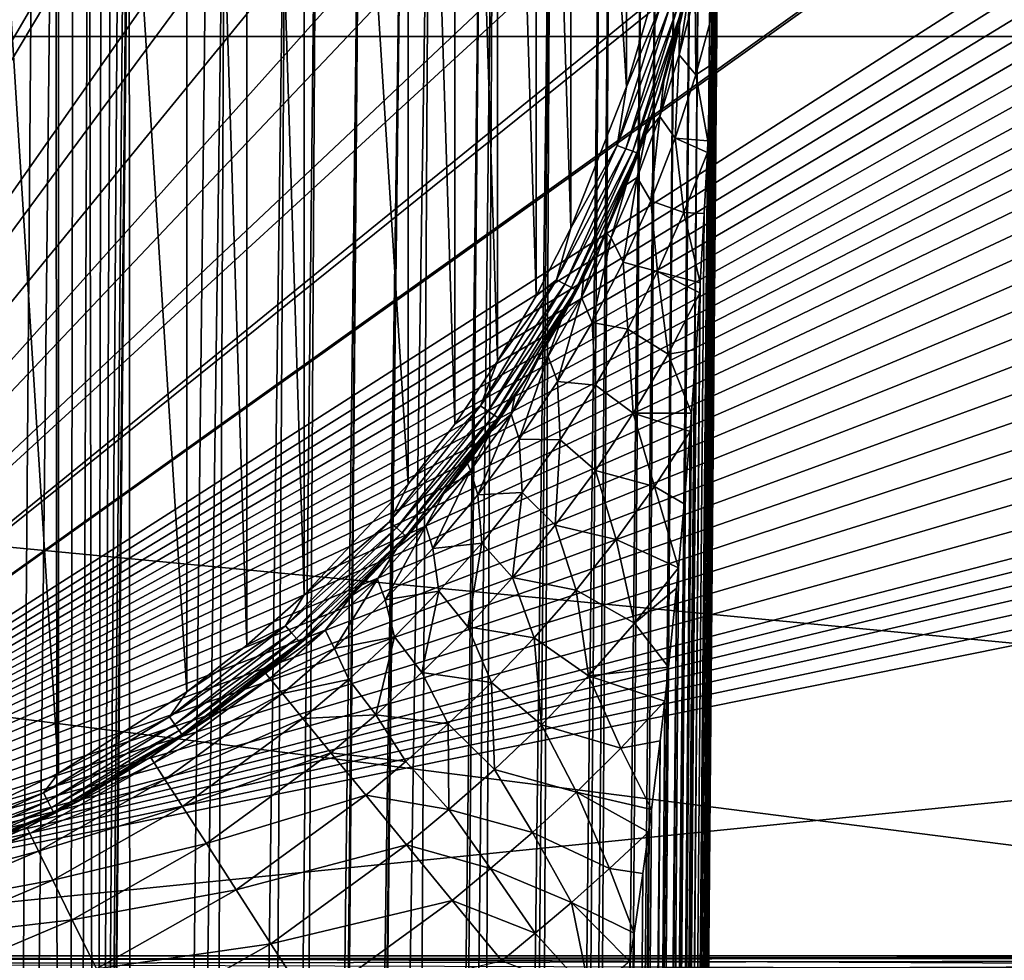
# Model space of a CAD drawing. Header units: metres. Extents: x -90 to 90, y -123 to 74.
# Tile 92 of 131: x 8 to 23, y -13 to 1. Entities that reach past the tile are written whole.
import ezdxf

# ---------------------------------------------------------------- set-up
doc = ezdxf.new("R2010")
doc.units = ezdxf.units.M
doc.layers.add('solid_11662012', color=7, linetype='CONTINUOUS')

msp = doc.modelspace()

# ---------------------------------------------------------------- linework, layer by layer
at = {"layer": 'solid_11662012'}
for points in [[(8.660631, -9.779527, -23.15), (8.660629, 21.779528, -23.15), (6.61432, 22.74069, -23.15)], [(6.614321, -10.740689, -23.15), (8.660631, -9.779527, -23.15), (6.61432, 22.74069, -23.15)], [(10.571126, -8.568843, -23.15), (10.571125, 20.568844, -23.15), (8.660629, 21.779528, -23.15)], [(8.660631, -9.779527, -23.15), (10.571126, -8.568843, -23.15), (8.660629, 21.779528, -23.15)], [(7.925565, 21.039461, -22.5), (8.822287, 20.531593, -22.5), (0, -12.5, -22.5)], [(8.822287, 20.531593, -22.5), (9.686359, 19.970484, -22.5), (0, -12.5, -22.5)], [(11.465827, -7.87569, -23.15), (11.465826, 19.87569, -23.15), (10.571125, 20.568844, -23.15)], [(10.571126, -8.568843, -23.15), (11.465827, -7.87569, -23.15), (10.571125, 20.568844, -23.15)], [(9.686359, 19.970484, -22.5), (10.514674, 19.358166, -22.5), (0, -12.5, -22.5)], [(12.315015, -7.127848, -23.15), (12.315014, 19.12785, -23.15), (11.465826, 19.87569, -23.15)], [(11.465827, -7.87569, -23.15), (12.315015, -7.127848, -23.15), (11.465826, 19.87569, -23.15)], [(10.514674, 19.358166, -22.5), (11.302619, 18.698557, -22.5), (0, -12.5, -22.5)], [(13.86413, -5.479801, -23.15), (13.864129, 17.479801, -23.15), (12.315014, 19.12785, -23.15)], [(12.315015, -7.127848, -23.15), (13.86413, -5.479801, -23.15), (12.315014, 19.12785, -23.15)], [(11.302619, 18.698557, -22.5), (12.719114, 17.279369, -22.5), (0, -12.5, -22.5)], [(14.558015, -4.586038, -23.15), (14.558014, 16.586039, -23.15), (13.864129, 17.479801, -23.15)], [(13.86413, -5.479801, -23.15), (14.558015, -4.586038, -23.15), (13.864129, 17.479801, -23.15)], [(12.719114, 17.279369, -22.5), (14.329957, 15.528739, -22.5), (0, -12.5, -22.5)], [(15.194362, -3.650458, -23.15), (15.194361, 15.650459, -23.15), (14.558014, 16.586039, -23.15)], [(14.558015, -4.586038, -23.15), (15.194362, -3.650458, -23.15), (14.558014, 16.586039, -23.15)], [(15.770707, -2.676677, -23.15), (15.770706, 14.676678, -23.15), (15.194361, 15.650459, -23.15)], [(15.194362, -3.650458, -23.15), (15.770707, -2.676677, -23.15), (15.194361, 15.650459, -23.15)], [(14.329957, 15.528739, -22.5), (15.627401, 14.226336, -22.5), (0, -12.5, -22.5)], [(16.284731, -1.668603, -23.15), (16.284731, 13.668604, -23.15), (15.770706, 14.676678, -23.15)], [(15.770707, -2.676677, -23.15), (16.284731, -1.668603, -23.15), (15.770706, 14.676678, -23.15)], [(15.627401, 14.226336, -22.5), (15.836764, 14.025788, -22.5), (0, -12.5, -22.5)], [(15.836764, 14.025788, -22.5), (17.534208, 12.502856, -22.5), (0, -12.5, -22.5)], [(17.117878, 0.434193, -23.15), (17.117878, 11.565808, -23.15), (16.284731, 13.668604, -23.15)], [(16.284731, -1.668603, -23.15), (17.117878, 0.434193, -23.15), (16.284731, 13.668604, -23.15)], [(17.534208, 12.502856, -22.5), (18.112999, 12.024786, -22.5), (0, -12.5, -22.5)], [(18.112999, 12.024786, -22.5), (19.300114, 11.110073, -22.5), (0, -12.5, -22.5)], [(17.117878, 0.434193, -23.15), (17.433767, 1.520751, -23.15), (17.117878, 11.565808, -23.15)], [(19.300114, 11.110073, -22.5), (20.447939, 10.30698, -22.5), (0, -12.5, -22.5)], [(7.976264, 10.851786, -58.751377), (8.315658, 10.393937, -58.716637), (7.509132, -92.708862, -58.796803)], [(20.447939, 10.30698, -22.5), (21.162155, 9.846363, -22.5), (0, -12.5, -22.5)], [(8.315658, 10.393937, -58.716637), (8.617465, 9.923497, -58.684517), (7.509132, -92.708862, -58.796803)], [(21.162155, 9.846363, -22.5), (22.73667, 8.932686, -22.5), (0, -12.5, -22.5)], [(8.617465, 9.923497, -58.684517), (8.719511, -93.778252, -58.673393), (7.509132, -92.708862, -58.796803)], [(8.617465, 9.923497, -58.684517), (8.881908, 9.442501, -58.655418), (8.719511, -93.778252, -58.673393)], [(8.881908, 9.442501, -58.655418), (9.109465, 8.952401, -58.629669), (8.719511, -93.778252, -58.673393)], [(9.109465, 8.952401, -58.629669), (9.216984, -43.899113, -58.617271), (8.719511, -93.778252, -58.673393)], [(9.109465, 8.952401, -58.629669), (9.300452, 8.454497, -58.607544), (9.216984, -43.899113, -58.617271)], [(22.73667, 8.932686, -22.5), (23.130783, 8.725208, -22.5), (0, -12.5, -22.5)], [(23.130783, 8.725208, -22.5), (25.018456, 7.843859, -22.5), (0, -12.5, -22.5)], [(9.300452, 8.454497, -58.607544), (9.454987, 7.950782, -58.589306), (9.216984, -43.899113, -58.617271)], [(9.454987, 7.950782, -58.589306), (9.573128, 7.443706, -58.575153), (9.216984, -43.899113, -58.617271)], [(25.018456, 7.843859, -22.5), (25.201557, 7.767996, -22.5), (0, -12.5, -22.5)], [(25.201557, 7.767996, -22.5), (27.307438, 7.012643, -22.5), (0, -12.5, -22.5)], [(9.573128, 7.443706, -58.575153), (9.65519, 6.935646, -58.56522), (9.216984, -43.899113, -58.617271)], [(27.307438, 7.012643, -22.5), (27.36335, 6.995461, -22.5), (0, -12.5, -22.5)], [(27.36335, 6.995461, -22.5), (29.599085, 6.426437, -22.5), (0, -12.5, -22.5)], [(9.65519, 6.935646, -58.56522), (9.70185, 6.428956, -58.559536), (9.216984, -43.899113, -58.617271)], [(29.599085, 6.426437, -22.5), (30.130823, 6.308845, -22.5), (0, -12.5, -22.5)], [(30.130823, 6.308845, -22.5), (30.654926, 6.181659, -22.5), (0, -12.5, -22.5)], [(9.70185, 6.428956, -58.559536), (9.713916, 5.925825, -58.55806), (9.216984, -43.899113, -58.617271)], [(30.654926, 6.181659, -22.5), (31.180763, 6.051676, -22.5), (0, -12.5, -22.5)], [(31.180763, 6.051676, -22.5), (31.716618, 5.920946, -22.5), (0, -12.5, -22.5)], [(31.716618, 5.920946, -22.5), (32.270981, 5.788944, -22.5), (0, -12.5, -22.5)], [(9.216984, -43.899113, -58.617271), (9.713916, 5.925825, -58.55806), (9.754083, -94.964386, -58.503555)], [(9.754083, -94.964386, -58.503555), (9.713916, 5.925825, -58.55806), (10.888552, 5.915343, -58.342518)], [(9.754083, -94.964386, -58.503555), (10.888552, 5.915343, -58.342518), (11.13446, 5.913129, -58.278698)], [(10.662802, -96.333679, -58.257179), (9.754083, -94.964386, -58.503555), (11.13446, 5.913129, -58.278698)], [(10.662802, -96.333679, -58.257179), (11.13446, 5.913129, -58.278698), (12.042686, 5.904888, -57.983341)], [(11.381888, -97.822983, -57.991817), (10.662802, -96.333679, -58.257179), (12.042686, 5.904888, -57.983341)], [(11.381888, -97.822983, -57.991817), (12.042686, 5.904888, -57.983341), (12.499776, 5.900701, -57.797127)], [(11.882368, -99.364075, -57.765896), (11.381888, -97.822983, -57.991817), (12.499776, 5.900701, -57.797127)], [(11.882368, -99.364075, -57.765896), (12.499776, 5.900701, -57.797127), (13.145051, 5.894739, -57.48753)], [(12.166338, -100.90786, -57.619541), (11.882368, -99.364075, -57.765896), (13.145051, 5.894739, -57.48753)], [(12.249502, -102.447098, -57.570297), (12.166338, -100.90786, -57.619541), (13.145051, 5.894739, -57.48753)], [(12.249502, -102.447098, -57.570297), (13.145051, 5.894739, -57.48753), (13.781243, 5.888798, -57.12344)], [(12.249502, -102.447098, -57.570297), (13.781243, 5.888798, -57.12344), (12.309244, -113.034111, -57.497665)], [(12.372658, -113.034729, -57.462215), (12.309244, -113.034111, -57.497665), (13.781243, 5.888798, -57.12344)], [(12.372658, -113.034729, -57.462215), (13.781243, 5.888798, -57.12344), (14.179542, 5.885044, -56.862328)], [(13.505107, -113.045288, -56.718384), (12.372658, -113.034729, -57.462215), (14.179542, 5.885044, -56.862328)], [(13.505107, -113.045288, -56.718384), (14.179542, 5.885044, -56.862328), (14.952001, 5.877672, -56.271763)], [(13.771912, -113.047821, -56.50877), (13.505107, -113.045288, -56.718384), (14.952001, 5.877672, -56.271763)], [(13.771912, -113.047821, -56.50877), (14.952001, 5.877672, -56.271763), (15.131041, 5.875944, -56.116871)], [(14.524571, -113.054977, -55.830326), (13.771912, -113.047821, -56.50877), (15.131041, 5.875944, -56.116871)], [(14.524571, -113.054977, -55.830326), (15.131041, 5.875944, -56.116871), (15.985646, 5.867573, -55.262051)], [(14.926398, -113.058884, -55.405231), (14.524571, -113.054977, -55.830326), (15.985646, 5.867573, -55.262051)], [(15.416077, -113.063782, -54.81134), (14.926398, -113.058884, -55.405231), (15.985646, 5.867573, -55.262051)], [(15.416077, -113.063782, -54.81134), (15.985646, 5.867573, -55.262051), (16.730871, 5.860054, -54.310352)], [(32.270981, 5.788944, -22.5), (32.848164, 5.654729, -22.5), (0, -12.5, -22.5)], [(15.808626, -113.067734, -54.258095), (15.416077, -113.063782, -54.81134), (16.730871, 5.860054, -54.310352)], [(15.808626, -113.067734, -54.258095), (16.730871, 5.860054, -54.310352), (16.866058, 5.858659, -54.1092)], [(16.167419, -113.071396, -53.671272), (15.808626, -113.067734, -54.258095), (16.866058, 5.858659, -54.1092)], [(16.167419, -113.071396, -53.671272), (16.866058, 5.858659, -54.1092), (17.355825, 5.853496, -53.275688)], [(16.463842, -113.074509, -53.105251), (16.167419, -113.071396, -53.671272), (17.355825, 5.853496, -53.275688)], [(16.463842, -113.074509, -53.105251), (17.355825, 5.853496, -53.275688), (17.569237, 5.851172, -52.843639)], [(16.743069, -113.077522, -52.473057), (16.463842, -113.074509, -53.105251), (17.569237, 5.851172, -52.843639)], [(16.743069, -113.077522, -52.473057), (17.569237, 5.851172, -52.843639), (17.851381, 5.847994, -52.173176)], [(16.924417, -113.079552, -51.984272), (16.743069, -113.077522, -52.473057), (17.851381, 5.847994, -52.173176)], [(16.924417, -113.079552, -51.984272), (17.851381, 5.847994, -52.173176), (18.082304, 5.845249, -51.489803)], [(17.139853, -113.082108, -51.266918), (16.924417, -113.079552, -51.984272), (18.082304, 5.845249, -51.489803)], [(17.139853, -113.082108, -51.266918), (18.082304, 5.845249, -51.489803), (18.210295, 5.843629, -51.018921)], [(17.229906, -113.083244, -50.890713), (17.139853, -113.082108, -51.266918), (18.210295, 5.843629, -51.018921)], [(17.229906, -113.083244, -50.890713), (18.210295, 5.843629, -51.018921), (18.394505, 5.841015, -50.076061)], [(17.380363, -113.085381, -50.02211), (17.229906, -113.083244, -50.890713), (18.394505, 5.841015, -50.076061)], [(17.380363, -113.085381, -50.02211), (18.394505, 5.841015, -50.076061), (18.42732, 5.840466, -49.829792)], [(17.405481, -113.085793, -49.807739), (17.380363, -113.085381, -50.02211), (18.42732, 5.840466, -49.829792)], [(17.405481, -113.085793, -49.807739), (18.42732, 5.840466, -49.829792), (18.499296, 5.838559, -48.632053)], [(17.405481, -113.085793, -49.807739), (18.499296, 5.838559, -48.632053), (17.980703, -53.586163, -48.693527)], [(17.461445, -113.087265, -40.650002), (18.499296, 5.838559, -48.632053), (18.499296, 5.838559, -40.650002)], [(17.980703, -53.586163, -48.693527), (18.499296, 5.838559, -48.632053), (17.461445, -113.087265, -40.650002)], [(18.482023, 4.483374, -40.522301), (17.461445, -113.087265, -40.650002), (18.499296, 5.838559, -40.650002)], [(32.848164, 5.654729, -22.5), (33.435547, 5.521105, -22.5), (0, -12.5, -22.5)], [(33.435547, 5.521105, -22.5), (34.026222, 5.389698, -22.5), (0, -12.5, -22.5)], [(34.026222, 5.389698, -22.5), (34.641037, 5.256334, -22.5), (0, -12.5, -22.5)], [(34.641037, 5.256334, -22.5), (35.306847, 5.116074, -22.5), (0, -12.5, -22.5)], [(35.306847, 5.116074, -22.5), (36.049175, 4.964911, -22.5), (0, -12.5, -22.5)], [(36.049175, 4.964911, -22.5), (36.881775, 4.801878, -22.5), (0, -12.5, -22.5)], [(36.881775, 4.801878, -22.5), (37.807846, 4.628599, -22.5), (0, -12.5, -22.5)], [(37.807846, 4.628599, -22.5), (38.832294, 4.447008, -22.5), (0, -12.5, -22.5)], [(38.832294, 4.447008, -22.5), (39.969547, 4.258535, -22.5), (0, -12.5, -22.5)], [(18.482023, 4.483374, -40.522301), (18.466902, 3.69435, -40.447865), (17.461445, -113.087265, -40.650002)], [(39.969547, 4.258535, -22.5), (41.240658, 4.065157, -22.5), (0, -12.5, -22.5)], [(41.240658, 4.065157, -22.5), (42.667717, 3.870442, -22.5), (0, -12.5, -22.5)], [(42.667717, 3.870442, -22.5), (44.273888, 3.679435, -22.5), (0, -12.5, -22.5)], [(44.273888, 3.679435, -22.5), (46.084503, 3.499943, -22.5), (0, -12.5, -22.5)], [(18.466902, 3.69435, -40.447865), (18.455132, 3.184781, -40.399857), (17.461445, -113.087265, -40.650002)], [(46.084503, 3.499943, -22.5), (48.125095, 3.337038, -22.5), (0, -12.5, -22.5)], [(48.125095, 3.337038, -22.5), (50.417454, 3.192291, -22.5), (0, -12.5, -22.5)], [(50.417454, 3.192291, -22.5), (52.982124, 3.063246, -22.5), (0, -12.5, -22.5)], [(18.455132, 3.184781, -40.399857), (17.424213, -113.086937, -40.31786), (17.461445, -113.087265, -40.650002)], [(18.455132, 3.184781, -40.399857), (18.419815, 1.943168, -40.283417), (17.424213, -113.086937, -40.31786)], [(52.982124, 3.063246, -22.5), (55.846634, 2.936933, -22.5), (0, -12.5, -22.5)], [(55.846634, 2.936933, -22.5), (59.055828, 2.789664, -22.5), (0, -12.5, -22.5)], [(71.5, 2.864239, 22.381847), (-71.5, 1.184448, 22.5), (71.5, 1.184448, 22.5)], [(71.5, 2.864239, 22.381847), (-71.5, 2.864239, 22.381847), (-71.5, 1.184448, 22.5)], [(59.055828, 2.789664, -22.5), (60.810383, 2.699125, -22.5), (0, -12.5, -22.5)], [(60.810383, 2.699125, -22.5), (62.672302, 2.59435, -22.5), (0, -12.5, -22.5)], [(62.672302, 2.59435, -22.5), (64.660912, 2.470585, -22.5), (0, -12.5, -22.5)], [(18.105631, 2.200506, -37.554726), (18.172314, 2.533446, -23.65), (17.594545, 0.283186, -23.65)], [(17.938663, 1.578517, -23.495491), (17.594545, 0.283186, -23.65), (18.172314, 2.533446, -23.65)], [(64.660912, 2.470585, -22.5), (66.781494, 2.325999, -22.5), (0, -12.5, -22.5)], [(66.781494, 2.325999, -22.5), (69.062881, 2.150757, -22.5), (0, -12.5, -22.5)], [(17.904541, 1.344103, -36.844048), (18.105631, 2.200506, -37.554726), (17.594545, 0.283186, -23.65)], [(17.89835, 0.908179, -38.085297), (18.105631, 2.200506, -37.554726), (17.904541, 1.344103, -36.844048)], [(17.89835, 0.908179, -38.085297), (18.13632, 1.832618, -38.860119), (18.105631, 2.200506, -37.554726)], [(69.062881, 2.150757, -22.5), (71.5, 1.946575, -22.5), (0, -12.5, -22.5)], [(71.5, 1.946575, -22.5), (71.5, -5.276713, -22.5), (0, -12.5, -22.5)], [(18.419815, 1.943168, -40.283417), (18.407223, 1.566018, -40.248314), (17.424213, -113.086937, -40.31786)], [(18.148815, 0.613868, -39.447289), (18.13632, 1.832618, -38.860119), (17.89835, 0.908179, -38.085297)], [(18.148815, 0.613868, -39.447289), (18.407223, 1.566018, -40.248314), (18.13632, 1.832618, -38.860119)], [(16.97434, -0.437518, -23.174326), (17.626535, 1.655449, -23.174326), (17.117878, 0.434193, -23.15)], [(17.762058, 1.622046, -23.245306), (17.626535, 1.655449, -23.174326), (16.97434, -0.437518, -23.174326)], [(17.104849, -0.487014, -23.245306), (17.762058, 1.622046, -23.245306), (16.97434, -0.437518, -23.174326)], [(17.869617, 1.595535, -23.35598), (17.762058, 1.622046, -23.245306), (17.104849, -0.487014, -23.245306)], [(17.626535, 1.655449, -23.174326), (17.433767, 1.520751, -23.15), (17.117878, 0.434193, -23.15)], [(17.208427, -0.526296, -23.35598), (17.869617, 1.595535, -23.35598), (17.104849, -0.487014, -23.245306)], [(17.938663, 1.578517, -23.495491), (17.869617, 1.595535, -23.35598), (17.208427, -0.526296, -23.35598)], [(17.27492, -0.551513, -23.495491), (17.938663, 1.578517, -23.495491), (17.208427, -0.526296, -23.35598)], [(17.27492, -0.551513, -23.495491), (17.594545, 0.283186, -23.65), (17.938663, 1.578517, -23.495491)], [(18.407223, 1.566018, -40.248314), (18.377411, 0.760954, -40.173874), (17.424213, -113.086937, -40.31786)], [(18.148815, 0.613868, -39.447289), (18.377411, 0.760954, -40.173874), (18.407223, 1.566018, -40.248314)], [(17.669651, 0.519723, -36.171535), (17.904541, 1.344103, -36.844048), (17.594545, 0.283186, -23.65)], [(17.611193, -0.00863, -37.328548), (17.904541, 1.344103, -36.844048), (17.669651, 0.519723, -36.171535)], [(17.611193, -0.00863, -37.328548), (17.89835, 0.908179, -38.085297), (17.904541, 1.344103, -36.844048)], [(71.5, -12.5, 22.5), (71.5, 1.184448, 22.5), (-71.5, 1.184448, 22.5)], [(35.749958, -12.5, 22.5), (71.5, -12.5, 22.5), (-71.5, 1.184448, 22.5)], [(-0.000087, -12.5, 22.5), (35.749958, -12.5, 22.5), (-71.5, 1.184448, 22.5)], [(17.839119, -0.331033, -38.664837), (17.89835, 0.908179, -38.085297), (17.611193, -0.00863, -37.328548)], [(17.839119, -0.331033, -38.664837), (18.148815, 0.613868, -39.447289), (17.89835, 0.908179, -38.085297)], [(18.377411, 0.760954, -40.173874), (18.328674, -0.368769, -40.070534), (17.424213, -113.086937, -40.31786)], [(18.148815, 0.613868, -39.447289), (18.328674, -0.368769, -40.070534), (18.377411, 0.760954, -40.173874)], [(17.839119, -0.331033, -38.664837), (18.328674, -0.368769, -40.070534), (18.148815, 0.613868, -39.447289)], [(17.405443, -0.269014, -35.541466), (17.669651, 0.519723, -36.171535), (17.594545, 0.283186, -23.65)], [(17.611193, -0.00863, -37.328548), (17.669651, 0.519723, -36.171535), (17.405443, -0.269014, -35.541466)], [(16.97434, -0.437518, -23.174326), (17.117878, 0.434193, -23.15), (16.284731, -1.668603, -23.15)], [(17.405443, -0.269014, -35.541466), (17.594545, 0.283186, -23.65), (16.7393, -1.876917, -23.65)], [(17.27492, -0.551513, -23.495491), (16.7393, -1.876917, -23.65), (17.594545, 0.283186, -23.65)], [(17.273977, -0.916884, -36.594505), (17.611193, -0.00863, -37.328548), (17.405443, -0.269014, -35.541466)], [(17.478312, -1.261761, -37.906845), (17.611193, -0.00863, -37.328548), (17.273977, -0.916884, -36.594505)], [(17.478312, -1.261761, -37.906845), (17.839119, -0.331033, -38.664837), (17.611193, -0.00863, -37.328548)], [(17.116547, -1.019534, -34.956818), (17.405443, -0.269014, -35.541466), (16.7393, -1.876917, -23.65)], [(17.273977, -0.916884, -36.594505), (17.405443, -0.269014, -35.541466), (17.116547, -1.019534, -34.956818)], [(16.074621, -2.436612, -23.174326), (16.97434, -0.437518, -23.174326), (16.284731, -1.668603, -23.15)], [(17.104849, -0.487014, -23.245306), (16.97434, -0.437518, -23.174326), (16.074621, -2.436612, -23.174326)], [(18.328674, -0.368769, -40.070534), (18.320305, -0.545399, -40.054497), (17.424213, -113.086937, -40.31786)], [(17.970978, -1.437666, -39.328487), (17.839119, -0.331033, -38.664837), (17.478312, -1.261761, -37.906845)], [(17.839119, -0.331033, -38.664837), (18.320305, -0.545399, -40.054497), (18.328674, -0.368769, -40.070534)], [(17.970978, -1.437666, -39.328487), (18.320305, -0.545399, -40.054497), (17.839119, -0.331033, -38.664837)], [(16.198212, -2.501478, -23.245306), (17.104849, -0.487014, -23.245306), (16.074621, -2.436612, -23.174326)], [(17.208427, -0.526296, -23.35598), (17.104849, -0.487014, -23.245306), (16.198212, -2.501478, -23.245306)], [(16.296301, -2.552959, -23.35598), (17.208427, -0.526296, -23.35598), (16.198212, -2.501478, -23.245306)], [(17.27492, -0.551513, -23.495491), (17.208427, -0.526296, -23.35598), (16.296301, -2.552959, -23.35598)], [(16.359268, -2.586006, -23.495491), (17.27492, -0.551513, -23.495491), (16.296301, -2.552959, -23.35598)], [(16.359268, -2.586006, -23.495491), (16.7393, -1.876917, -23.65), (17.27492, -0.551513, -23.495491)], [(18.320305, -0.545399, -40.054497), (17.313488, -113.085976, -40.000389), (17.424213, -113.086937, -40.31786)], [(18.320305, -0.545399, -40.054497), (18.274105, -1.451955, -39.972816), (17.313488, -113.085976, -40.000389)], [(17.970978, -1.437666, -39.328487), (18.274105, -1.451955, -39.972816), (18.320305, -0.545399, -40.054497)], [(16.807531, -1.730259, -34.419323), (17.116547, -1.019534, -34.956818), (16.7393, -1.876917, -23.65)], [(16.885605, -1.815454, -35.888538), (17.116547, -1.019534, -34.956818), (16.807531, -1.730259, -34.419323)], [(16.885605, -1.815454, -35.888538), (17.273977, -0.916884, -36.594505), (17.116547, -1.019534, -34.956818)], [(17.066135, -2.176878, -37.179005), (17.273977, -0.916884, -36.594505), (16.885605, -1.815454, -35.888538)], [(17.066135, -2.176878, -37.179005), (17.478312, -1.261761, -37.906845), (17.273977, -0.916884, -36.594505)], [(17.576571, -2.314667, -38.628311), (17.478312, -1.261761, -37.906845), (17.066135, -2.176878, -37.179005)], [(17.576571, -2.314667, -38.628311), (17.970978, -1.437666, -39.328487), (17.478312, -1.261761, -37.906845)], [(18.274105, -1.451955, -39.972816), (18.214708, -2.486061, -39.881313), (17.313488, -113.085976, -40.000389)], [(17.576571, -2.314667, -38.628311), (18.214708, -2.486061, -39.881313), (17.970978, -1.437666, -39.328487)], [(17.970978, -1.437666, -39.328487), (18.214708, -2.486061, -39.881313), (18.274105, -1.451955, -39.972816)], [(16.074621, -2.436612, -23.174326), (16.284731, -1.668603, -23.15), (15.770707, -2.676677, -23.15)], [(16.444777, -2.702935, -35.216961), (16.807531, -1.730259, -34.419323), (16.482733, -2.400568, -33.929516)], [(16.444777, -2.702935, -35.216961), (16.885605, -1.815454, -35.888538), (16.807531, -1.730259, -34.419323)], [(16.482733, -2.400568, -33.929516), (16.807531, -1.730259, -34.419323), (16.7393, -1.876917, -23.65)], [(16.482733, -2.400568, -33.929516), (16.7393, -1.876917, -23.65), (15.620067, -3.912796, -23.65)], [(16.359268, -2.586006, -23.495491), (15.620067, -3.912796, -23.65), (16.7393, -1.876917, -23.65)], [(16.602303, -3.074607, -36.487976), (16.885605, -1.815454, -35.888538), (16.444777, -2.702935, -35.216961)], [(16.602303, -3.074607, -36.487976), (17.066135, -2.176878, -37.179005), (16.885605, -1.815454, -35.888538)], [(17.137815, -3.171825, -37.959663), (17.066135, -2.176878, -37.179005), (16.602303, -3.074607, -36.487976)], [(17.137815, -3.171825, -37.959663), (17.576571, -2.314667, -38.628311), (17.066135, -2.176878, -37.179005)], [(17.734299, -3.542897, -39.165771), (17.576571, -2.314667, -38.628311), (17.137815, -3.171825, -37.959663)], [(17.576571, -2.314667, -38.628311), (18.205564, -2.634729, -39.868317), (18.214708, -2.486061, -39.881313)], [(17.734299, -3.542897, -39.165771), (18.205564, -2.634729, -39.868317), (17.576571, -2.314667, -38.628311)], [(14.940498, -4.312682, -23.174326), (16.074621, -2.436612, -23.174326), (15.194362, -3.650458, -23.15)], [(16.198212, -2.501478, -23.245306), (16.074621, -2.436612, -23.174326), (14.940498, -4.312682, -23.174326)], [(16.074621, -2.436612, -23.174326), (15.770707, -2.676677, -23.15), (15.194362, -3.650458, -23.15)], [(16.146135, -3.030631, -33.486984), (16.482733, -2.400568, -33.929516), (15.620067, -3.912796, -23.65)], [(16.444777, -2.702935, -35.216961), (16.482733, -2.400568, -33.929516), (16.146135, -3.030631, -33.486984)], [(18.214708, -2.486061, -39.881313), (18.205564, -2.634729, -39.868317), (17.313488, -113.085976, -40.000389)], [(15.055369, -4.391971, -23.245306), (16.198212, -2.501478, -23.245306), (14.940498, -4.312682, -23.174326)], [(16.296301, -2.552959, -23.35598), (16.198212, -2.501478, -23.245306), (15.055369, -4.391971, -23.245306)], [(15.146538, -4.4549, -23.35598), (16.296301, -2.552959, -23.35598), (15.055369, -4.391971, -23.245306)], [(16.359268, -2.586006, -23.495491), (16.296301, -2.552959, -23.35598), (15.146538, -4.4549, -23.35598)], [(15.205062, -4.495296, -23.495491), (16.359268, -2.586006, -23.495491), (15.146538, -4.4549, -23.35598)], [(15.205062, -4.495296, -23.495491), (15.620067, -3.912796, -23.65), (16.359268, -2.586006, -23.495491)], [(18.205564, -2.634729, -39.868317), (18.150795, -3.476771, -39.795483), (17.313488, -113.085976, -40.000389)], [(17.734299, -3.542897, -39.165771), (18.150795, -3.476771, -39.795483), (18.205564, -2.634729, -39.868317)], [(15.950049, -3.57757, -34.587368), (16.444777, -2.702935, -35.216961), (16.146135, -3.030631, -33.486984)], [(16.086615, -3.95274, -35.841709), (16.444777, -2.702935, -35.216961), (15.950049, -3.57757, -34.587368)], [(16.086615, -3.95274, -35.841709), (16.602303, -3.074607, -36.487976), (16.444777, -2.702935, -35.216961)], [(15.801307, -3.621264, -33.090591), (16.146135, -3.030631, -33.486984), (15.620067, -3.912796, -23.65)], [(15.950049, -3.57757, -34.587368), (16.146135, -3.030631, -33.486984), (15.801307, -3.621264, -33.090591)], [(16.655428, -4.007171, -37.328693), (16.602303, -3.074607, -36.487976), (16.086615, -3.95274, -35.841709)], [(16.655428, -4.007171, -37.328693), (17.137815, -3.171825, -37.959663), (16.602303, -3.074607, -36.487976)], [(17.216965, -4.424963, -38.503201), (17.137815, -3.171825, -37.959663), (16.655428, -4.007171, -37.328693)], [(17.216965, -4.424963, -38.503201), (17.734299, -3.542897, -39.165771), (17.137815, -3.171825, -37.959663)], [(18.150795, -3.476771, -39.795483), (17.134834, -113.084412, -39.715553), (17.313488, -113.085976, -40.000389)], [(18.150795, -3.476771, -39.795483), (18.082884, -4.425425, -39.715302), (17.134834, -113.084412, -39.715553)], [(17.734299, -3.542897, -39.165771), (18.082884, -4.425425, -39.715302), (18.150795, -3.476771, -39.795483)], [(14.940498, -4.312682, -23.174326), (15.194362, -3.650458, -23.15), (14.558015, -4.586038, -23.15)], [(15.399946, -4.437121, -34.009003), (15.950049, -3.57757, -34.587368), (15.801307, -3.621264, -33.090591)], [(15.519183, -4.808526, -35.249813), (15.950049, -3.57757, -34.587368), (15.399946, -4.437121, -34.009003)], [(15.399946, -4.437121, -34.009003), (15.801307, -3.621264, -33.090591), (15.451354, -4.173774, -32.738644)], [(15.451354, -4.173774, -32.738644), (15.801307, -3.621264, -33.090591), (15.620067, -3.912796, -23.65)], [(15.519183, -4.808526, -35.249813), (16.086615, -3.95274, -35.841709), (15.950049, -3.57757, -34.587368)], [(17.216965, -4.424963, -38.503201), (18.082884, -4.425425, -39.715302), (17.734299, -3.542897, -39.165771)], [(15.451354, -4.173774, -32.738644), (15.620067, -3.912796, -23.65), (14.254495, -5.792344, -23.65)], [(15.205062, -4.495296, -23.495491), (14.254495, -5.792344, -23.65), (15.620067, -3.912796, -23.65)], [(16.130501, -4.818311, -36.742664), (16.086615, -3.95274, -35.841709), (15.519183, -4.808526, -35.249813)], [(16.130501, -4.818311, -36.742664), (16.655428, -4.007171, -37.328693), (16.086615, -3.95274, -35.841709)], [(16.656034, -5.27574, -37.888798), (16.655428, -4.007171, -37.328693), (16.130501, -4.818311, -36.742664)], [(16.656034, -5.27574, -37.888798), (17.216965, -4.424963, -38.503201), (16.655428, -4.007171, -37.328693)], [(15.098919, -4.689838, -32.429066), (15.451354, -4.173774, -32.738644), (14.254495, -5.792344, -23.65)], [(15.399946, -4.437121, -34.009003), (15.451354, -4.173774, -32.738644), (15.098919, -4.689838, -32.429066)], [(13.58851, -6.038369, -23.174326), (14.940498, -4.312682, -23.174326), (13.86413, -5.479801, -23.15)], [(15.055369, -4.391971, -23.245306), (14.940498, -4.312682, -23.174326), (13.58851, -6.038369, -23.174326)], [(13.692985, -6.130926, -23.245306), (15.055369, -4.391971, -23.245306), (13.58851, -6.038369, -23.174326)], [(15.146538, -4.4549, -23.35598), (15.055369, -4.391971, -23.245306), (13.692985, -6.130926, -23.245306)], [(14.940498, -4.312682, -23.174326), (14.558015, -4.586038, -23.15), (13.86413, -5.479801, -23.15)], [(13.775904, -6.204385, -23.35598), (15.146538, -4.4549, -23.35598), (13.692985, -6.130926, -23.245306)], [(15.205062, -4.495296, -23.495491), (15.146538, -4.4549, -23.35598), (13.775904, -6.204385, -23.35598)], [(13.829131, -6.251542, -23.495491), (15.205062, -4.495296, -23.495491), (13.775904, -6.204385, -23.35598)], [(13.829131, -6.251542, -23.495491), (14.254495, -5.792344, -23.65), (15.205062, -4.495296, -23.495491)], [(14.793153, -5.278699, -33.493309), (15.399946, -4.437121, -34.009003), (15.098919, -4.689838, -32.429066)], [(14.900757, -5.638504, -34.724033), (15.399946, -4.437121, -34.009003), (14.793153, -5.278699, -33.493309)], [(14.900757, -5.638504, -34.724033), (15.519183, -4.808526, -35.249813), (15.399946, -4.437121, -34.009003)], [(17.530441, -5.514648, -39.102993), (17.216965, -4.424963, -38.503201), (16.656034, -5.27574, -37.888798)], [(18.082884, -4.425425, -39.715302), (18.062115, -4.698122, -39.692677), (17.134834, -113.084412, -39.715553)], [(17.216965, -4.424963, -38.503201), (18.062115, -4.698122, -39.692677), (18.082884, -4.425425, -39.715302)], [(17.530441, -5.514648, -39.102993), (18.062115, -4.698122, -39.692677), (17.216965, -4.424963, -38.503201)], [(14.746195, -5.17138, -32.159531), (15.098919, -4.689838, -32.429066), (14.254495, -5.792344, -23.65)], [(14.793153, -5.278699, -33.493309), (15.098919, -4.689838, -32.429066), (14.746195, -5.17138, -32.159531)], [(15.564776, -5.602334, -36.210197), (15.519183, -4.808526, -35.249813), (14.900757, -5.638504, -34.724033)], [(15.564776, -5.602334, -36.210197), (16.130501, -4.818311, -36.742664), (15.519183, -4.808526, -35.249813)], [(16.054699, -6.091681, -37.331776), (16.130501, -4.818311, -36.742664), (15.564776, -5.602334, -36.210197)], [(16.054699, -6.091681, -37.331776), (16.656034, -5.27574, -37.888798), (16.130501, -4.818311, -36.742664)], [(18.062115, -4.698122, -39.692677), (17.974775, -5.770588, -39.605736), (17.134834, -113.084412, -39.715553)], [(17.530441, -5.514648, -39.102993), (17.974775, -5.770588, -39.605736), (18.062115, -4.698122, -39.692677)], [(71.5, -5.276713, -22.5), (71.5, -12.5, -22.5), (0, -12.5, -22.5)], [(14.394975, -5.620443, -31.92761), (14.746195, -5.17138, -32.159531), (14.254495, -5.792344, -23.65)], [(14.793153, -5.278699, -33.493309), (14.746195, -5.17138, -32.159531), (14.394975, -5.620443, -31.92761)], [(16.963219, -6.303873, -38.559498), (16.656034, -5.27574, -37.888798), (16.054699, -6.091681, -37.331776)], [(16.963219, -6.303873, -38.559498), (17.530441, -5.514648, -39.102993), (16.656034, -5.27574, -37.888798)], [(14.128858, -6.098549, -33.054558), (14.793153, -5.278699, -33.493309), (14.394975, -5.620443, -31.92761)], [(14.233249, -6.438347, -34.278835), (14.793153, -5.278699, -33.493309), (14.128858, -6.098549, -33.054558)], [(14.233249, -6.438347, -34.278835), (14.900757, -5.638504, -34.724033), (14.793153, -5.278699, -33.493309)], [(13.58851, -6.038369, -23.174326), (13.86413, -5.479801, -23.15), (12.315015, -7.127848, -23.15)], [(16.963219, -6.303873, -38.559498), (17.889265, -6.723168, -39.53162), (17.530441, -5.514648, -39.102993)], [(17.530441, -5.514648, -39.102993), (17.889265, -6.723168, -39.53162), (17.974775, -5.770588, -39.605736)], [(13.702127, -6.429872, -31.566511), (14.394975, -5.620443, -31.92761), (14.254495, -5.792344, -23.65)], [(14.128858, -6.098549, -33.054558), (14.394975, -5.620443, -31.92761), (13.702127, -6.429872, -31.566511)], [(14.961062, -6.355715, -35.741608), (14.900757, -5.638504, -34.724033), (14.233249, -6.438347, -34.278835)], [(14.961062, -6.355715, -35.741608), (15.564776, -5.602334, -36.210197), (14.900757, -5.638504, -34.724033)], [(15.417714, -6.868518, -36.843063), (15.564776, -5.602334, -36.210197), (14.961062, -6.355715, -35.741608)], [(15.417714, -6.868518, -36.843063), (16.054699, -6.091681, -37.331776), (15.564776, -5.602334, -36.210197)], [(13.702127, -6.429872, -31.566511), (14.254495, -5.792344, -23.65), (12.664122, -7.485919, -23.65)], [(13.829131, -6.251542, -23.495491), (12.664122, -7.485919, -23.65), (14.254495, -5.792344, -23.65)], [(17.974775, -5.770588, -39.605736), (17.889265, -6.723168, -39.53162), (17.134834, -113.084412, -39.715553)], [(12.038368, -7.588509, -23.174326), (13.58851, -6.038369, -23.174326), (12.315015, -7.127848, -23.15)], [(13.692985, -6.130926, -23.245306), (13.58851, -6.038369, -23.174326), (12.038368, -7.588509, -23.174326)], [(12.130926, -7.692985, -23.245306), (13.692985, -6.130926, -23.245306), (12.038368, -7.588509, -23.174326)], [(13.775904, -6.204385, -23.35598), (13.692985, -6.130926, -23.245306), (12.130926, -7.692985, -23.245306)], [(13.407356, -6.891768, -32.710644), (14.128858, -6.098549, -33.054558), (13.702127, -6.429872, -31.566511)], [(13.520542, -7.20268, -33.931988), (14.128858, -6.098549, -33.054558), (13.407356, -6.891768, -32.710644)], [(13.520542, -7.20268, -33.931988), (14.233249, -6.438347, -34.278835), (14.128858, -6.098549, -33.054558)], [(16.365396, -7.056139, -38.070961), (16.054699, -6.091681, -37.331776), (15.417714, -6.868518, -36.843063)], [(16.365396, -7.056139, -38.070961), (16.963219, -6.303873, -38.559498), (16.054699, -6.091681, -37.331776)], [(12.204386, -7.775903, -23.35598), (13.775904, -6.204385, -23.35598), (12.130926, -7.692985, -23.245306)], [(13.829131, -6.251542, -23.495491), (13.775904, -6.204385, -23.35598), (12.204386, -7.775903, -23.35598)], [(12.251541, -7.829132, -23.495491), (13.829131, -6.251542, -23.495491), (12.204386, -7.775903, -23.35598)], [(12.251541, -7.829132, -23.495491), (12.664122, -7.485919, -23.65), (13.829131, -6.251542, -23.495491)], [(13.027647, -7.135083, -31.326874), (13.702127, -6.429872, -31.566511), (12.664122, -7.485919, -23.65)], [(13.407356, -6.891768, -32.710644), (13.702127, -6.429872, -31.566511), (13.027647, -7.135083, -31.326874)], [(14.323801, -7.074237, -35.349186), (14.233249, -6.438347, -34.278835), (13.520542, -7.20268, -33.931988)], [(14.323801, -7.074237, -35.349186), (14.961062, -6.355715, -35.741608), (14.233249, -6.438347, -34.278835)], [(14.752192, -7.601224, -36.435532), (14.961062, -6.355715, -35.741608), (14.323801, -7.074237, -35.349186)], [(14.752192, -7.601224, -36.435532), (15.417714, -6.868518, -36.843063), (14.961062, -6.355715, -35.741608)], [(17.233526, -7.550458, -38.997955), (16.963219, -6.303873, -38.559498), (16.365396, -7.056139, -38.070961)], [(17.233526, -7.550458, -38.997955), (17.889265, -6.723168, -39.53162), (16.963219, -6.303873, -38.559498)], [(17.889265, -6.723168, -39.53162), (17.860218, -7.028336, -39.508587), (17.134834, -113.084412, -39.715553)], [(17.233526, -7.550458, -38.997955), (17.860218, -7.028336, -39.508587), (17.889265, -6.723168, -39.53162)], [(15.742952, -7.767378, -37.646587), (15.417714, -6.868518, -36.843063), (14.752192, -7.601224, -36.435532)], [(15.742952, -7.767378, -37.646587), (16.365396, -7.056139, -38.070961), (15.417714, -6.868518, -36.843063)], [(12.631083, -7.651926, -32.483879), (13.407356, -6.891768, -32.710644), (13.027647, -7.135083, -31.326874)], [(12.769691, -7.924944, -33.705059), (13.407356, -6.891768, -32.710644), (12.631083, -7.651926, -32.483879)], [(12.769691, -7.924944, -33.705059), (13.520542, -7.20268, -33.931988), (13.407356, -6.891768, -32.710644)], [(17.860218, -7.028336, -39.508587), (16.897228, -113.082344, -39.477673), (17.134834, -113.084412, -39.715553)], [(17.860218, -7.028336, -39.508587), (17.740492, -8.202741, -39.423653), (16.897228, -113.082344, -39.477673)], [(17.233526, -7.550458, -38.997955), (17.740492, -8.202741, -39.423653), (17.860218, -7.028336, -39.508587)], [(12.038368, -7.588509, -23.174326), (12.315015, -7.127848, -23.15), (11.465827, -7.87569, -23.15)], [(12.374743, -7.751935, -31.19243), (13.027647, -7.135083, -31.326874), (12.664122, -7.485919, -23.65)], [(12.631083, -7.651926, -32.483879), (13.027647, -7.135083, -31.326874), (12.374743, -7.751935, -31.19243)], [(13.659872, -7.752998, -35.047436), (14.323801, -7.074237, -35.349186), (13.520542, -7.20268, -33.931988)], [(14.068699, -8.284092, -36.124046), (14.323801, -7.074237, -35.349186), (13.659872, -7.752998, -35.047436)], [(14.068699, -8.284092, -36.124046), (14.752192, -7.601224, -36.435532), (14.323801, -7.074237, -35.349186)], [(16.549463, -8.334435, -38.534004), (16.365396, -7.056139, -38.070961), (15.742952, -7.767378, -37.646587)], [(16.549463, -8.334435, -38.534004), (17.233526, -7.550458, -38.997955), (16.365396, -7.056139, -38.070961)], [(13.659872, -7.752998, -35.047436), (13.520542, -7.20268, -33.931988), (12.769691, -7.924944, -33.705059)], [(10.312681, -8.940498, -23.174326), (12.038368, -7.588509, -23.174326), (10.571126, -8.568843, -23.15)], [(12.130926, -7.692985, -23.245306), (12.038368, -7.588509, -23.174326), (10.312681, -8.940498, -23.174326)], [(12.038368, -7.588509, -23.174326), (11.465827, -7.87569, -23.15), (10.571126, -8.568843, -23.15)], [(12.374743, -7.751935, -31.19243), (12.664122, -7.485919, -23.65), (10.874027, -8.966814, -23.65)], [(12.251541, -7.829132, -23.495491), (10.874027, -8.966814, -23.65), (12.664122, -7.485919, -23.65)], [(15.104353, -8.432967, -37.296833), (14.752192, -7.601224, -36.435532), (14.068699, -8.284092, -36.124046)], [(15.104353, -8.432967, -37.296833), (15.742952, -7.767378, -37.646587), (14.752192, -7.601224, -36.435532)], [(16.549463, -8.334435, -38.534004), (17.740492, -8.202741, -39.423653), (17.233526, -7.550458, -38.997955)], [(10.391971, -9.055369, -23.245306), (12.130926, -7.692985, -23.245306), (10.312681, -8.940498, -23.174326)], [(12.204386, -7.775903, -23.35598), (12.130926, -7.692985, -23.245306), (10.391971, -9.055369, -23.245306)], [(11.743629, -8.294656, -31.15), (12.374743, -7.751935, -31.19243), (10.874027, -8.966814, -23.65)], [(12.631083, -7.651926, -32.483879), (12.374743, -7.751935, -31.19243), (11.743629, -8.294656, -31.15)], [(12.631083, -7.651926, -32.483879), (11.743629, -8.294656, -31.15), (11.806151, -8.370759, -32.40147)], [(12.769691, -7.924944, -33.705059), (12.631083, -7.651926, -32.483879), (11.806151, -8.370759, -32.40147)], [(12.97963, -8.386524, -34.853039), (13.659872, -7.752998, -35.047436), (12.769691, -7.924944, -33.705059)], [(13.382561, -8.911112, -35.925076), (13.659872, -7.752998, -35.047436), (12.97963, -8.386524, -34.853039)], [(13.382561, -8.911112, -35.925076), (14.068699, -8.284092, -36.124046), (13.659872, -7.752998, -35.047436)], [(15.849118, -9.062053, -38.152336), (15.742952, -7.767378, -37.646587), (15.104353, -8.432967, -37.296833)], [(15.849118, -9.062053, -38.152336), (16.549463, -8.334435, -38.534004), (15.742952, -7.767378, -37.646587)], [(10.4549, -9.146538, -23.35598), (12.204386, -7.775903, -23.35598), (10.391971, -9.055369, -23.245306)], [(12.251541, -7.829132, -23.495491), (12.204386, -7.775903, -23.35598), (10.4549, -9.146538, -23.35598)], [(10.495296, -9.205062, -23.495491), (12.251541, -7.829132, -23.495491), (10.4549, -9.146538, -23.35598)], [(10.495296, -9.205062, -23.495491), (10.874027, -8.966814, -23.65), (12.251541, -7.829132, -23.495491)], [(12.769691, -7.924944, -33.705059), (11.806151, -8.370759, -32.40147), (11.992426, -8.597498, -33.623329)], [(12.97963, -8.386524, -34.853039), (12.769691, -7.924944, -33.705059), (11.992426, -8.597498, -33.623329)], [(16.549463, -8.334435, -38.534004), (17.684652, -8.710179, -39.389011), (17.740492, -8.202741, -39.423653)], [(17.740492, -8.202741, -39.423653), (17.684652, -8.710179, -39.389011), (16.897228, -113.082344, -39.477673)], [(10.031657, -9.543998, -31.15), (11.743629, -8.294656, -31.15), (10.874027, -8.966814, -23.65)], [(11.806151, -8.370759, -32.40147), (11.743629, -8.294656, -31.15), (10.031657, -9.543998, -31.15)], [(14.46149, -9.047944, -37.033192), (14.068699, -8.284092, -36.124046), (13.382561, -8.911112, -35.925076)], [(14.46149, -9.047944, -37.033192), (15.104353, -8.432967, -37.296833), (14.068699, -8.284092, -36.124046)], [(17.03079, -9.410064, -39.008495), (16.549463, -8.334435, -38.534004), (15.849118, -9.062053, -38.152336)], [(17.03079, -9.410064, -39.008495), (17.684652, -8.710179, -39.389011), (16.549463, -8.334435, -38.534004)], [(10.085065, -9.626753, -32.40147), (11.806151, -8.370759, -32.40147), (10.031657, -9.543998, -31.15)], [(11.992426, -8.597498, -33.623329), (11.806151, -8.370759, -32.40147), (10.085065, -9.626753, -32.40147)], [(12.97963, -8.386524, -34.853039), (11.992426, -8.597498, -33.623329), (12.297856, -8.969276, -34.784161)], [(13.382561, -8.911112, -35.925076), (12.97963, -8.386524, -34.853039), (12.297856, -8.969276, -34.784161)], [(15.148302, -9.727005, -37.865715), (15.104353, -8.432967, -37.296833), (14.46149, -9.047944, -37.033192)], [(15.148302, -9.727005, -37.865715), (15.849118, -9.062053, -38.152336), (15.104353, -8.432967, -37.296833)], [(10.312681, -8.940498, -23.174326), (10.571126, -8.568843, -23.15), (8.660631, -9.779527, -23.15)], [(10.244184, -9.873308, -33.623329), (11.992426, -8.597498, -33.623329), (10.085065, -9.626753, -32.40147)], [(12.297856, -8.969276, -34.784161), (11.992426, -8.597498, -33.623329), (10.244184, -9.873308, -33.623329)], [(17.684652, -8.710179, -39.389011), (17.616667, -9.297882, -39.35067), (16.897228, -113.082344, -39.477673)], [(17.03079, -9.410064, -39.008495), (17.616667, -9.297882, -39.35067), (17.684652, -8.710179, -39.389011)], [(8.436612, -10.074622, -23.174326), (10.312681, -8.940498, -23.174326), (8.660631, -9.779527, -23.15)], [(10.391971, -9.055369, -23.245306), (10.312681, -8.940498, -23.174326), (8.436612, -10.074622, -23.174326)], [(13.382561, -8.911112, -35.925076), (12.297856, -8.969276, -34.784161), (12.714909, -9.476923, -35.855328)], [(13.830704, -9.607471, -36.867493), (13.382561, -8.911112, -35.925076), (12.714909, -9.476923, -35.855328)], [(13.830704, -9.607471, -36.867493), (14.46149, -9.047944, -37.033192), (13.382561, -8.911112, -35.925076)], [(8.501477, -10.198213, -23.245306), (10.391971, -9.055369, -23.245306), (8.436612, -10.074622, -23.174326)], [(10.4549, -9.146538, -23.35598), (10.391971, -9.055369, -23.245306), (8.501477, -10.198213, -23.245306)], [(10.031657, -9.543998, -31.15), (10.874027, -8.966814, -23.65), (8.912443, -10.211674, -23.65)], [(10.495296, -9.205062, -23.495491), (8.912443, -10.211674, -23.65), (10.874027, -8.966814, -23.65)], [(10.50509, -10.27758, -34.784161), (12.297856, -8.969276, -34.784161), (10.244184, -9.873308, -33.623329)], [(12.714909, -9.476923, -35.855328), (12.297856, -8.969276, -34.784161), (10.50509, -10.27758, -34.784161)], [(14.469005, -10.323263, -37.686817), (14.46149, -9.047944, -37.033192), (13.830704, -9.607471, -36.867493)], [(14.469005, -10.323263, -37.686817), (15.148302, -9.727005, -37.865715), (14.46149, -9.047944, -37.033192)], [(16.369844, -10.066021, -38.698887), (15.849118, -9.062053, -38.152336), (15.148302, -9.727005, -37.865715)], [(16.369844, -10.066021, -38.698887), (17.03079, -9.410064, -39.008495), (15.849118, -9.062053, -38.152336)], [(8.552958, -10.296301, -23.35598), (10.4549, -9.146538, -23.35598), (8.501477, -10.198213, -23.245306)], [(10.495296, -9.205062, -23.495491), (10.4549, -9.146538, -23.35598), (8.552958, -10.296301, -23.35598)], [(8.586006, -10.359268, -23.495491), (10.495296, -9.205062, -23.495491), (8.552958, -10.296301, -23.35598)], [(8.586006, -10.359268, -23.495491), (8.912443, -10.211674, -23.65), (10.495296, -9.205062, -23.495491)], [(17.616667, -9.297882, -39.35067), (16.612606, -113.079857, -39.298695), (16.897228, -113.082344, -39.477673)], [(17.616667, -9.297882, -39.35067), (17.489365, -10.320354, -39.28923), (16.612606, -113.079857, -39.298695)], [(17.03079, -9.410064, -39.008495), (17.489365, -10.320354, -39.28923), (17.616667, -9.297882, -39.35067)], [(10.861344, -10.829595, -35.855328), (12.714909, -9.476923, -35.855328), (10.50509, -10.27758, -34.784161)], [(13.233292, -10.107913, -36.810406), (12.714909, -9.476923, -35.855328), (10.861344, -10.829595, -35.855328)], [(13.830704, -9.607471, -36.867493), (12.714909, -9.476923, -35.855328), (13.233292, -10.107913, -36.810406)], [(16.369844, -10.066021, -38.698887), (17.489365, -10.320354, -39.28923), (17.03079, -9.410064, -39.008495)], [(8.188029, -10.589339, -31.15), (10.031657, -9.543998, -31.15), (8.912443, -10.211674, -23.65)], [(10.085065, -9.626753, -32.40147), (10.031657, -9.543998, -31.15), (8.188029, -10.589339, -31.15)], [(8.231622, -10.67766, -32.40147), (10.085065, -9.626753, -32.40147), (8.188029, -10.589339, -31.15)], [(10.244184, -9.873308, -33.623329), (10.085065, -9.626753, -32.40147), (8.231622, -10.67766, -32.40147)], [(14.469005, -10.323263, -37.686817), (13.830704, -9.607471, -36.867493), (13.233292, -10.107913, -36.810406)], [(8.436612, -10.074622, -23.174326), (8.660631, -9.779527, -23.15), (6.614321, -10.740689, -23.15)], [(15.717377, -10.664795, -38.469639), (15.148302, -9.727005, -37.865715), (14.469005, -10.323263, -37.686817)], [(15.717377, -10.664795, -38.469639), (16.369844, -10.066021, -38.698887), (15.148302, -9.727005, -37.865715)], [(8.361498, -10.940796, -33.623329), (10.244184, -9.873308, -33.623329), (8.231622, -10.67766, -32.40147)], [(10.50509, -10.27758, -34.784161), (10.244184, -9.873308, -33.623329), (8.361498, -10.940796, -33.623329)], [(6.437519, -10.974341, -23.174326), (8.436612, -10.074622, -23.174326), (6.614321, -10.740689, -23.15)], [(8.501477, -10.198213, -23.245306), (8.436612, -10.074622, -23.174326), (6.437519, -10.974341, -23.174326)], [(11.304158, -11.515733, -36.810406), (13.233292, -10.107913, -36.810406), (10.861344, -10.829595, -35.855328)], [(13.840217, -10.846678, -37.625828), (13.233292, -10.107913, -36.810406), (11.304158, -11.515733, -36.810406)], [(14.469005, -10.323263, -37.686817), (13.233292, -10.107913, -36.810406), (13.840217, -10.846678, -37.625828)], [(16.863234, -11.200726, -39.050861), (16.369844, -10.066021, -38.698887), (15.717377, -10.664795, -38.469639)], [(16.369844, -10.066021, -38.698887), (17.444736, -10.657236, -39.270664), (17.489365, -10.320354, -39.28923)], [(16.863234, -11.200726, -39.050861), (17.444736, -10.657236, -39.270664), (16.369844, -10.066021, -38.698887)], [(6.487014, -11.104849, -23.245306), (8.501477, -10.198213, -23.245306), (6.437519, -10.974341, -23.174326)], [(8.552958, -10.296301, -23.35598), (8.501477, -10.198213, -23.245306), (6.487014, -11.104849, -23.245306)], [(8.188029, -10.589339, -31.15), (8.912443, -10.211674, -23.65), (6.810304, -11.200865, -23.65)], [(8.586006, -10.359268, -23.495491), (6.810304, -11.200865, -23.65), (8.912443, -10.211674, -23.65)], [(6.526296, -11.208428, -23.35598), (8.552958, -10.296301, -23.35598), (6.487014, -11.104849, -23.245306)], [(8.586006, -10.359268, -23.495491), (8.552958, -10.296301, -23.35598), (6.526296, -11.208428, -23.35598)], [(6.551513, -11.274919, -23.495491), (8.586006, -10.359268, -23.495491), (6.526296, -11.208428, -23.35598)], [(6.551513, -11.274919, -23.495491), (6.810304, -11.200865, -23.65), (8.586006, -10.359268, -23.495491)], [(8.574454, -11.372255, -34.784161), (10.50509, -10.27758, -34.784161), (8.361498, -10.940796, -33.623329)], [(10.861344, -10.829595, -35.855328), (10.50509, -10.27758, -34.784161), (8.574454, -11.372255, -34.784161)], [(15.092836, -11.201973, -38.328762), (14.469005, -10.323263, -37.686817), (13.840217, -10.846678, -37.625828)], [(15.092836, -11.201973, -38.328762), (15.717377, -10.664795, -38.469639), (14.469005, -10.323263, -37.686817)], [(17.489365, -10.320354, -39.28923), (17.444736, -10.657236, -39.270664), (16.612606, -113.079857, -39.298695)], [(6.236941, -11.416962, -31.15), (8.188029, -10.589339, -31.15), (6.810304, -11.200865, -23.65)], [(8.231622, -10.67766, -32.40147), (8.188029, -10.589339, -31.15), (6.236941, -11.416962, -31.15)], [(6.270146, -11.509688, -32.401474), (8.231622, -10.67766, -32.40147), (6.236941, -11.416962, -31.15)], [(8.361498, -10.940796, -33.623329), (8.231622, -10.67766, -32.40147), (6.270146, -11.509688, -32.401474)], [(16.295115, -11.705722, -38.890472), (15.717377, -10.664795, -38.469639), (15.092836, -11.201973, -38.328762)], [(16.295115, -11.705722, -38.890472), (16.863234, -11.200726, -39.050861), (15.717377, -10.664795, -38.469639)], [(17.444736, -10.657236, -39.270664), (17.359552, -11.272241, -39.239223), (16.612606, -113.079857, -39.298695)], [(16.863234, -11.200726, -39.050861), (17.359552, -11.272241, -39.239223), (17.444736, -10.657236, -39.270664)], [(8.865236, -11.961393, -35.855328), (10.861344, -10.829595, -35.855328), (8.574454, -11.372255, -34.784161)], [(11.304158, -11.515733, -36.810406), (10.861344, -10.829595, -35.855328), (8.865236, -11.961393, -35.855328)], [(11.822606, -12.319064, -37.625828), (13.840217, -10.846678, -37.625828), (11.304158, -11.515733, -36.810406)], [(14.520708, -11.67499, -38.281471), (13.840217, -10.846678, -37.625828), (11.822606, -12.319064, -37.625828)], [(15.092836, -11.201973, -38.328762), (13.840217, -10.846678, -37.625828), (14.520708, -11.67499, -38.281471)], [(6.369075, -11.785953, -33.623329), (8.361498, -10.940796, -33.623329), (6.270146, -11.509688, -32.401474)], [(8.574454, -11.372255, -34.784161), (8.361498, -10.940796, -33.623329), (6.369075, -11.785953, -33.623329)], [(15.754539, -12.163338, -38.793365), (15.092836, -11.201973, -38.328762), (14.520708, -11.67499, -38.281471)], [(15.754539, -12.163338, -38.793365), (16.295115, -11.705722, -38.890472), (15.092836, -11.201973, -38.328762)], [(16.295115, -11.705722, -38.890472), (17.227352, -12.161071, -39.200298), (16.863234, -11.200726, -39.050861)], [(17.359552, -11.272241, -39.239223), (17.227352, -12.161071, -39.200298), (16.612606, -113.079857, -39.298695)], [(16.863234, -11.200726, -39.050861), (17.227352, -12.161071, -39.200298), (17.359552, -11.272241, -39.239223)], [(6.531287, -12.238937, -34.784161), (8.574454, -11.372255, -34.784161), (6.369075, -11.785953, -33.623329)], [(8.865236, -11.961393, -35.855328), (8.574454, -11.372255, -34.784161), (6.531287, -12.238937, -34.784161)], [(9.226669, -12.693674, -36.810406), (11.304158, -11.515733, -36.810406), (8.865236, -11.961393, -35.855328)], [(11.822606, -12.319064, -37.625828), (11.304158, -11.515733, -36.810406), (9.226669, -12.693674, -36.810406)], [(12.403896, -13.21977, -38.281471), (14.520708, -11.67499, -38.281471), (11.822606, -12.319064, -37.625828)], [(15.257977, -12.572412, -38.761166), (14.520708, -11.67499, -38.281471), (12.403896, -13.21977, -38.281471)], [(15.754539, -12.163338, -38.793365), (14.520708, -11.67499, -38.281471), (15.257977, -12.572412, -38.761166)], [(16.574108, -13.0711, -39.085808), (16.295115, -11.705722, -38.890472), (15.754539, -12.163338, -38.793365)], [(16.295115, -11.705722, -38.890472), (17.161278, -12.578143, -39.185135), (17.227352, -12.161071, -39.200298)], [(16.574108, -13.0711, -39.085808), (17.161278, -12.578143, -39.185135), (16.295115, -11.705722, -38.890472)], [(6.752779, -12.857467, -35.855331), (8.865236, -11.961393, -35.855328), (6.531287, -12.238937, -34.784161)], [(9.226669, -12.693674, -36.810406), (8.865236, -11.961393, -35.855328), (6.752779, -12.857467, -35.855331)], [(16.574108, -13.0711, -39.085808), (15.754539, -12.163338, -38.793365), (15.257977, -12.572412, -38.761166)], [(17.227352, -12.161071, -39.200298), (16.295271, -113.077087, -39.187607), (16.612606, -113.079857, -39.298695)], [(17.227352, -12.161071, -39.200298), (17.161278, -12.578143, -39.185135), (16.295271, -113.077087, -39.187607)], [(9.649836, -13.551031, -37.625828), (11.822606, -12.319064, -37.625828), (9.226669, -12.693674, -36.810406)], [(12.403896, -13.21977, -38.281471), (11.822606, -12.319064, -37.625828), (9.649836, -13.551031, -37.625828)], [(0.67922, -12.559823, 22.498806), (35.749958, -12.5, 22.5), (-0.000087, -12.5, 22.5)], [(71.5, -12.833781, -22.462393), (0, -12.5, -22.5), (71.5, -12.5, -22.5)], [(1.349297, -12.618837, -22.495285), (0, -12.5, -22.5), (71.5, -12.833781, -22.462393)], [(0.67922, -12.559823, 22.498806), (71.5, -12.5, 22.5), (35.749958, -12.5, 22.5)], [(0.67922, -12.559823, 22.498806), (1.354557, -12.619284, 22.495249), (71.5, -12.5, 22.5)], [(1.354557, -12.619284, 22.495249), (2.693525, -12.736842, 22.481184), (71.5, -12.5, 22.5)], [(2.693525, -12.736842, 22.481184), (71.5, -12.83214, 22.462765), (71.5, -12.5, 22.5)]]:
    msp.add_3dface(points, dxfattribs=at)

doc.saveas('drawing.dxf')
